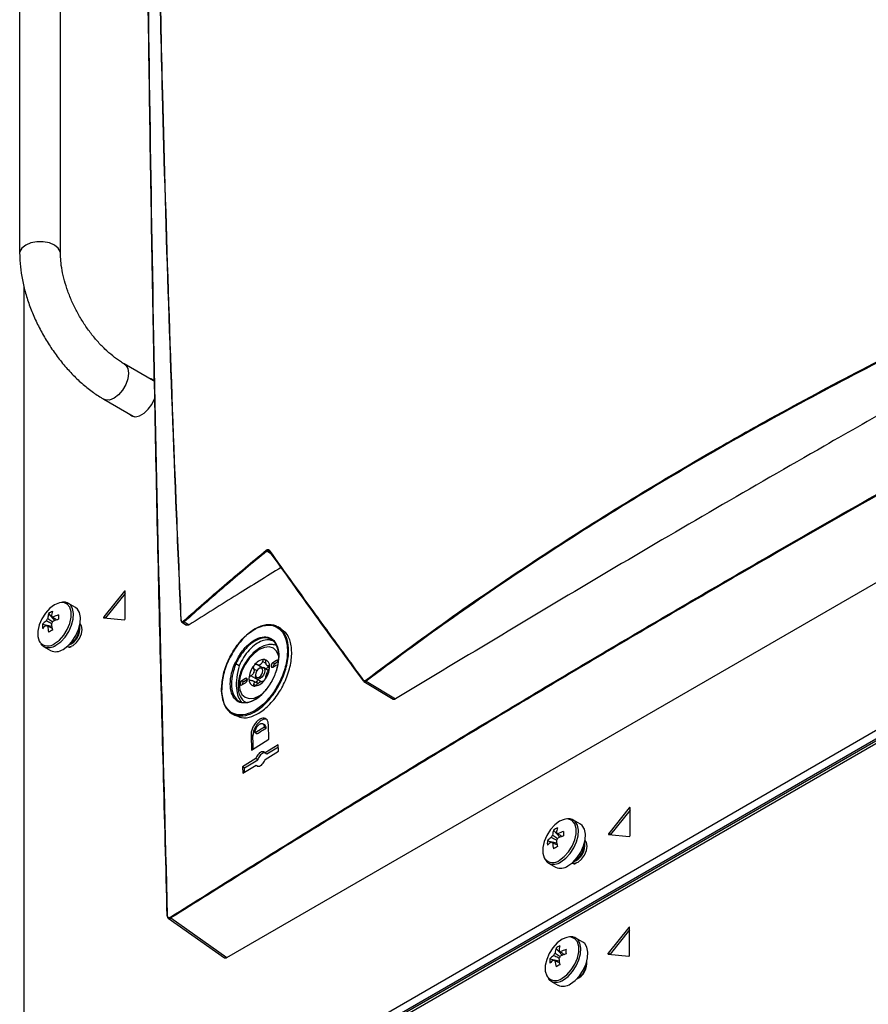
# Model space of a CAD drawing. Header units: millimetres. Extents: x 155400 to 158181, y 110534 to 115156.
# Tile 9 of 121: x 157603 to 157766, y 111002 to 111190. Entities that reach past the tile are written whole.
import ezdxf

# ---------------------------------------------------------------- set-up
doc = ezdxf.new("R2010")
doc.units = ezdxf.units.MM

msp = doc.modelspace()

# ---------------------------------------------------------------- linework, layer by layer
at = {"color": 7, "linetype": 'Continuous', "lineweight": 25}
for p, q in [((157603.29, 111222.6), (157603.29, 111145.03)), ((157611.09, 111145.03), (157611.09, 111222.6)), ((157642.9, 111010.5), (157874.84, 111144.39)), ((157606.22, 110961.09), (157915.76, 111139.78)), ((157917.17, 111138.96), (157607.64, 110960.27)), ((157604.1, 111138.66), (157604.1, 110962.31)), ((157915.67, 111137.22), (157606.13, 110958.53)), ((157615.06, 110964.25), (157911.69, 111135.49)), ((157628.86, 111120.7), (157623.29, 111123.91)), ((157628.85, 111120.7), (157628.85, 111120.7)), ((157629.04, 111120.59), (157628.85, 111120.7)), ((157629.08, 111120.53), (157628.86, 111120.7)), ((157619.39, 111117.16), (157624.96, 111113.94)), ((157624.6, 111114.15), (157624.83, 111113.92)), ((157624.95, 111113.95), (157624.95, 111113.95)), ((157624.95, 111113.94), (157625.14, 111113.84)), ((157624.96, 111113.94), (157625.21, 111113.83)), ((157651.43, 111087.57), (157650.51, 111088.13)), ((157623.3, 111080.47), (157619.37, 111075.58)), ((157623.46, 111080.37), (157623.3, 111080.47)), ((157623.46, 111075.22), (157623.46, 111080.45)), ((157623.46, 111080.02), (157619.73, 111075.38)), ((157613.95, 111077.38), (157612.61, 111078.16)), ((157608.83, 111076.22), (157610.01, 111074.85)), ((157619.73, 111075.38), (157619.37, 111075.58)), ((157619.37, 111075.37), (157623.3, 111075.02)), ((157607.64, 111074.17), (157609.42, 111073.83)), ((157608.37, 111073.96), (157608.57, 111073.86)), ((157634.32, 111074.55), (157635.18, 111074.02)), ((157634.76, 111074.64), (157635.67, 111074.07)), ((157653.27, 111073.32), (157652.66, 111073.66)), ((157607.86, 111069.93), (157609.2, 111069.15)), ((157607.86, 111069.93), (157607.91, 111069.9)), ((157612.87, 111069.81), (157613.13, 111069.89)), ((157645.25, 111066.25), (157644.64, 111066.6)), ((157648.66, 111065.3), (157648, 111065.67)), ((157649.55, 111065.93), (157648.64, 111066.46)), ((157649.27, 111065.82), (157649.09, 111065.72)), ((157650.38, 111066.69), (157649.7, 111067.08)), ((157650.82, 111065.35), (157649.89, 111065.88)), ((157650.57, 111066.27), (157650.54, 111066.3)), ((157650.61, 111066.24), (157651.07, 111065.98)), ((157651.06, 111066.15), (157650.87, 111066.26)), ((157652.41, 111067.23), (157651.71, 111066.82)), ((157652.06, 111066.62), (157651.71, 111066.82)), ((157651.71, 111066), (157652.41, 111066.41)), ((157652.77, 111067.03), (157652.06, 111066.62)), ((157652.77, 111067.03), (157652.41, 111067.23)), ((157646.47, 111063.8), (157645.77, 111063.39)), ((157646.83, 111063.6), (157646.12, 111063.19)), ((157646.83, 111063.6), (157646.47, 111063.8)), ((157648.81, 111063.53), (157647.47, 111064.3)), ((157648.38, 111064.49), (157648.38, 111064.29)), ((157648.64, 111063.72), (157649.47, 111063.24)), ((157648.81, 111063.53), (157648.87, 111063.59)), ((157646.12, 111063.19), (157645.77, 111063.39)), ((157645.77, 111062.58), (157646.47, 111062.98)), ((157648.84, 111062.83), (157647.89, 111063.38)), ((157648.42, 111062.46), (157648, 111062.7)), ((157669.09, 111063.26), (157668.99, 111063.34)), ((157669.09, 111063.25), (157674.66, 111059.86)), ((157669.55, 111063.33), (157675.16, 111059.91)), ((157643.9, 111057.07), (157644.51, 111056.72)), ((157650.07, 111054.54), (157648.29, 111053.44)), ((157650.14, 111054.94), (157649.78, 111055.14)), ((157650.07, 111054.54), (157650.42, 111054.34)), ((157650.91, 111052.19), (157650.84, 111055.02)), ((157647.53, 111052.97), (157647.61, 111050.14)), ((157647.88, 111052.76), (157647.53, 111052.97)), ((157647.61, 111050.14), (157650.91, 111052.19)), ((157648.65, 111053.24), (157648.29, 111053.44)), ((157652.73, 111051.16), (157650.2, 111049.6)), ((157650.56, 111049.4), (157652.74, 111050.75)), ((157652.77, 111049.92), (157652.73, 111051.16)), ((157648.43, 111048.5), (157645.91, 111046.94)), ((157648.79, 111048.3), (157648.43, 111048.5)), ((157650.2, 111049.6), (157650.56, 111049.4)), ((157650.24, 111048.36), (157652.77, 111049.92)), ((157645.91, 111046.94), (157645.94, 111045.69)), ((157646.26, 111046.73), (157645.91, 111046.94)), ((157645.94, 111045.69), (157648.47, 111047.26)), ((157646.26, 111046.73), (157648.79, 111048.3)), ((157646.29, 111045.91), (157646.26, 111046.73)), ((157648.47, 111047.26), (157648.82, 111047.05)), ((157719.82, 111039.08), (157715.89, 111034.2)), ((157719.98, 111038.99), (157719.82, 111039.08)), ((157719.98, 111033.84), (157719.98, 111039.07)), ((157719.98, 111038.64), (157716.25, 111034)), ((157710.47, 111036), (157709.13, 111036.77)), ((157705.35, 111034.84), (157706.53, 111033.47)), ((157716.25, 111034), (157715.89, 111034.2)), ((157715.89, 111033.99), (157719.82, 111033.64)), ((157704.16, 111032.79), (157705.94, 111032.44)), ((157704.89, 111032.58), (157705.09, 111032.48)), ((157704.38, 111028.55), (157705.72, 111027.77)), ((157704.38, 111028.55), (157704.43, 111028.52)), ((157709.39, 111028.43), (157709.65, 111028.51)), ((157631.69, 111018.01), (157642.43, 111010.43)), ((157632.2, 111018.05), (157642.9, 111010.5)), ((157719.73, 111016.21), (157715.81, 111011.33)), ((157719.89, 111015.77), (157716.16, 111011.13)), ((157719.89, 111016.12), (157719.73, 111016.21)), ((157719.89, 111010.96), (157719.89, 111016.2)), ((157710.94, 111013.44), (157709.59, 111014.22)), ((157705.81, 111012.29), (157707, 111010.92)), ((157716.16, 111011.13), (157715.81, 111011.33)), ((157715.81, 111011.12), (157719.73, 111010.77)), ((157704.63, 111010.24), (157706.41, 111009.89)), ((157705.36, 111010.02), (157705.55, 111009.93)), ((157704.84, 111005.99), (157706.19, 111005.22)), ((157704.84, 111005.99), (157704.89, 111005.97))]:
    msp.add_line(p, q, dxfattribs=at)
at = {"color": 7, "linetype": 'Continuous', "lineweight": 25, "flags": 128}
for points in [[(157611.09, 111145.03), (157611.05, 111145.38), (157610.67, 111146.05), (157609.95, 111146.62), (157608.97, 111147.03), (157607.8, 111147.25), (157606.58, 111147.25), (157605.42, 111147.03), (157604.44, 111146.62), (157603.72, 111146.05), (157603.34, 111145.38), (157603.29, 111145.03)], [(157623.29, 111123.91), (157623.57, 111123.69), (157623.96, 111123.03), (157624.09, 111122.13), (157623.96, 111121.06), (157623.57, 111119.95), (157622.96, 111118.89), (157622.19, 111118), (157621.34, 111117.35), (157620.48, 111117.01), (157619.72, 111117.02), (157619.39, 111117.16)], [(157628.81, 111120.82), (157628.76, 111120.84), (157628.5, 111120.9)], [(157624.25, 111114.35), (157624.72, 111113.97), (157625.41, 111113.82), (157626.22, 111114), (157627.06, 111114.49), (157627.87, 111115.24), (157628.56, 111116.19), (157629.09, 111117.25), (157629.18, 111117.5)], [(157623.46, 111080.45), (157623.45, 111080.48), (157623.44, 111080.5), (157623.43, 111080.52), (157623.41, 111080.53), (157623.38, 111080.52), (157623.35, 111080.51), (157623.32, 111080.49), (157623.3, 111080.47)], [(157611.31, 111078.35), (157610.88, 111078.29), (157609.97, 111077.91), (157609.06, 111077.24), (157608.23, 111076.32), (157607.53, 111075.22), (157607.04, 111074.05), (157606.78, 111072.88), (157606.78, 111071.82), (157607.04, 111070.95), (157607.17, 111070.74)], [(157609.97, 111070.47), (157610.88, 111071.15), (157611.71, 111072.07), (157612.4, 111073.16), (157612.9, 111074.34), (157613.16, 111075.5), (157613.16, 111076.56), (157612.9, 111077.43), (157612.4, 111078.03), (157611.71, 111078.33), (157611.31, 111078.35)], [(157610.23, 111070.16), (157611.14, 111070.83), (157611.98, 111071.73), (157612.69, 111072.81), (157613.21, 111073.98), (157613.52, 111075.15), (157613.58, 111076.24), (157613.4, 111077.17), (157612.98, 111077.86), (157612.61, 111078.15)], [(157611.58, 111069.38), (157612.49, 111070.05), (157613.32, 111070.96), (157614.03, 111072.03), (157614.56, 111073.2), (157614.87, 111074.37), (157614.93, 111075.46), (157614.74, 111076.39), (157614.32, 111077.08), (157613.95, 111077.38)], [(157619.37, 111075.58), (157619.35, 111075.55), (157619.34, 111075.52), (157619.33, 111075.48), (157619.32, 111075.45), (157619.33, 111075.42), (157619.34, 111075.39), (157619.35, 111075.38), (157619.37, 111075.37)], [(157619.73, 111075.38), (157619.71, 111075.35), (157619.7, 111075.34)], [(157612.36, 111069.94), (157612.82, 111069.88), (157613.5, 111070.12), (157614.17, 111070.66), (157614.75, 111071.43), (157615.13, 111072.32), (157615.26, 111073.18), (157615.13, 111073.88), (157614.85, 111074.25)], [(157652.82, 111068.04), (157652.78, 111068.18), (157652.4, 111069.02), (157651.79, 111069.59), (157651, 111069.83), (157650.08, 111069.74), (157649.09, 111069.32), (157648.1, 111068.6), (157647.18, 111067.62), (157646.39, 111066.46), (157645.78, 111065.2), (157645.4, 111063.91), (157645.27, 111062.69), (157645.4, 111061.63), (157645.78, 111060.78), (157646.39, 111060.22), (157647.18, 111059.97), (157648.1, 111060.07), (157649.09, 111060.49), (157649.09, 111060.49)], [(157652.66, 111067.25), (157652.55, 111067.28), (157652.41, 111067.23)], [(157649.09, 111064.09), (157649.36, 111064.3), (157649.59, 111064.61), (157649.74, 111064.97), (157649.8, 111065.31), (157649.74, 111065.59), (157649.59, 111065.77), (157649.36, 111065.81), (157649.09, 111065.72), (157648.82, 111065.5), (157648.59, 111065.19), (157648.44, 111064.84), (157648.38, 111064.49), (157648.44, 111064.21), (157648.59, 111064.04), (157648.82, 111063.99), (157649.09, 111064.09)], [(157649.27, 111065.82), (157649.27, 111065.82), (157649.61, 111065.94), (157649.89, 111065.88), (157650.08, 111065.66), (157650.15, 111065.31), (157650.08, 111064.88), (157649.89, 111064.44), (157649.61, 111064.05), (157649.27, 111063.78), (157649.27, 111063.78)], [(157651.71, 111066.82), (157651.57, 111066.71), (157651.46, 111066.56), (157651.38, 111066.38), (157651.35, 111066.21), (157651.38, 111066.07), (157651.46, 111065.98), (157651.57, 111065.96), (157651.71, 111066)], [(157646.47, 111062.98), (157646.61, 111063.09), (157646.72, 111063.25), (157646.8, 111063.42), (157646.83, 111063.6), (157646.8, 111063.74), (157646.72, 111063.83), (157646.61, 111063.85), (157646.47, 111063.8)], [(157649.27, 111063.78), (157648.93, 111063.66), (157648.64, 111063.72), (157648.45, 111063.94), (157648.38, 111064.29)], [(157645.77, 111063.39), (157645.63, 111063.28), (157645.52, 111063.13), (157645.44, 111062.95), (157645.41, 111062.78), (157645.44, 111062.64), (157645.52, 111062.55), (157645.63, 111062.53), (157645.77, 111062.58)], [(157646.25, 111059.41), (157646.33, 111059.26), (157646.36, 111059.21)], [(157647.95, 111050.36), (157647.92, 111051.35), (157647.88, 111052.76)], [(157719.98, 111039.07), (157719.97, 111039.1), (157719.96, 111039.12), (157719.95, 111039.14), (157719.93, 111039.15), (157719.9, 111039.14), (157719.87, 111039.13), (157719.84, 111039.11), (157719.82, 111039.08)], [(157707.83, 111036.97), (157707.4, 111036.9), (157706.49, 111036.53), (157705.58, 111035.86), (157704.75, 111034.94), (157704.05, 111033.84), (157703.56, 111032.66), (157703.3, 111031.5), (157703.3, 111030.44), (157703.56, 111029.57), (157703.69, 111029.36)], [(157706.49, 111029.09), (157707.4, 111029.77), (157708.23, 111030.69), (157708.92, 111031.78), (157709.42, 111032.96), (157709.68, 111034.12), (157709.68, 111035.18), (157709.42, 111036.05), (157708.92, 111036.65), (157708.23, 111036.95), (157707.83, 111036.97)], [(157706.75, 111028.78), (157707.66, 111029.45), (157708.5, 111030.35), (157709.21, 111031.43), (157709.73, 111032.6), (157710.04, 111033.77), (157710.1, 111034.86), (157709.92, 111035.79), (157709.5, 111036.48), (157709.13, 111036.77)], [(157708.1, 111028), (157709.01, 111028.67), (157709.84, 111029.58), (157710.55, 111030.65), (157711.08, 111031.82), (157711.39, 111032.99), (157711.45, 111034.08), (157711.26, 111035.01), (157710.84, 111035.7), (157710.47, 111036)], [(157715.89, 111034.2), (157715.87, 111034.17), (157715.86, 111034.14), (157715.85, 111034.1), (157715.84, 111034.07), (157715.85, 111034.04), (157715.86, 111034.01), (157715.87, 111034), (157715.89, 111033.99)], [(157716.25, 111034), (157716.23, 111033.97), (157716.22, 111033.96)], [(157708.88, 111028.56), (157709.34, 111028.5), (157710.02, 111028.73), (157710.69, 111029.28), (157711.27, 111030.05), (157711.65, 111030.94), (157711.78, 111031.8), (157711.65, 111032.5), (157711.37, 111032.87)], [(157719.89, 111016.2), (157719.89, 111016.23), (157719.88, 111016.25), (157719.86, 111016.27), (157719.84, 111016.27), (157719.81, 111016.27), (157719.78, 111016.26), (157719.76, 111016.24), (157719.73, 111016.21)], [(157708.3, 111014.42), (157707.86, 111014.35), (157706.96, 111013.98), (157706.05, 111013.3), (157705.22, 111012.38), (157704.52, 111011.29), (157704.03, 111010.11), (157703.77, 111008.95), (157703.77, 111007.89), (157704.03, 111007.02), (157704.16, 111006.8)], [(157706.96, 111006.54), (157707.86, 111007.21), (157708.7, 111008.13), (157709.39, 111009.23), (157709.89, 111010.4), (157710.15, 111011.57), (157710.15, 111012.63), (157709.89, 111013.5), (157709.39, 111014.1), (157708.7, 111014.39), (157708.3, 111014.42)], [(157707.22, 111006.23), (157708.12, 111006.9), (157708.96, 111007.8), (157709.67, 111008.88), (157710.2, 111010.04), (157710.51, 111011.22), (157710.57, 111012.31), (157710.38, 111013.23), (157709.96, 111013.93), (157709.6, 111014.22)], [(157708.57, 111005.45), (157709.47, 111006.12), (157710.31, 111007.02), (157711.02, 111008.1), (157711.55, 111009.27), (157711.85, 111010.44), (157711.92, 111011.53), (157711.73, 111012.46), (157711.31, 111013.15), (157710.94, 111013.44)], [(157715.81, 111011.12), (157715.78, 111011.12), (157715.77, 111011.14), (157715.76, 111011.16), (157715.75, 111011.19), (157715.76, 111011.23), (157715.77, 111011.26), (157715.78, 111011.3), (157715.81, 111011.33)], [(157716.14, 111011.09), (157716.14, 111011.09), (157716.16, 111011.13)]]:
    msp.add_lwpolyline(points, dxfattribs=at)
at = {"color": 7, "linetype": 'Continuous', "lineweight": 25}
for centre, radius, start, end in [((157627.95, 111119.73), 1.39, 35.1621, 81.7646), ((157650.59, 111088.32), 0.205, 186.2439, 246.046), ((157651.08, 111088.24), 0.114, 145.7175, 235.4576), ((157611.57, 111070.35), 5.48, 125.7222, 135.8186), ((157610.03, 111074.16), 1.77, 141.1423, 158.8577), ((157614.1, 111074.72), 5.48, 164.1794, 174.2752), ((157611.95, 111071.65), 5.53, 115.637, 124.3576), ((157614.83, 111075.15), 5.48, 164.1794, 174.2752), ((157609.35, 111075.33), 0.36, 34.0284, 85.9608), ((157613.71, 111066.65), 9.77, 107.6977, 114.5644), ((157613.71, 111065.81), 9.77, 107.6977, 114.5644), ((157627.23, 111075.54), 16.5, 178.5397, 181.4603), ((157623.26, 111075.21), 0.198, 281.219, 1.1919), ((157634.16, 111075.04), 0.0605, 126.7163, 177.0298), ((157634.83, 111074.83), 0.2, 186.6747, 248.0412), ((157613.16, 111073.75), 5.53, 175.64, 184.36), ((157611.57, 111069.51), 5.48, 125.7222, 135.8186), ((157608.67, 111074.16), 0.36, 214.0284, 265.9608), ((157618.37, 111074.72), 9.77, 185.433, 192.3), ((157617.44, 111058.57), 16.5, 118.5372, 121.4574), ((157607.99, 111075.33), 1.77, 321.1423, 338.8577), ((157619.1, 111075.15), 9.77, 185.433, 192.3), ((157611.4, 111073.37), 3.42, 291.0636, 8.3436), ((157611.09, 111073.54), 3.6, 298.856, 1.1494), ((157608.7, 111071.99), 1.98, 219.2463, 309.8877), ((157608.83, 111072.1), 2.39, 247.1428, 305.7669), ((157610.19, 111071.3), 2.37, 245.381, 305.9294), ((157650.23, 111064.9), 2.56, 93.4295, 146.5651), ((157649.86, 111066.24), 1.23, 350.7481, 79.4532), ((157651.4, 111063.56), 4.3, 140.2279, 177.3607), ((157650.22, 111064.8), 1.91, 117.8394, 122.1552), ((157648.77, 111067.32), 1, 295.8812, 304.1134), ((157646.78, 111066.24), 4.3, 320.2279, 357.3607), ((157649.94, 111066.77), 1.17, 287.433, 324.1262), ((157649.84, 111065.88), 0.818, 31.297, 38.9043), ((157650.86, 111066.59), 0.43, 207.8531, 222.3482), ((157652.45, 111065.98), 0.743, 121.6059, 178.3994), ((157648.33, 111063.56), 1.23, 170.7481, 259.4532), ((157651.08, 111063.72), 3.28, 157.2886, 160.3001), ((157646.42, 111065.53), 1.72, 335.9222, 341.6664), ((157647.95, 111064.9), 2.56, 273.4295, 326.5651), ((157649.36, 111062.91), 0.828, 131.8424, 146.6523), ((157647.45, 111065.88), 3.28, 337.2886, 340.3001), ((157652.11, 111064.07), 1.72, 155.9222, 161.6664), ((157669.06, 111063.43), 0.113, 143.5687, 235.2111), ((157669.64, 111063.51), 0.211, 186.188, 244.0322), ((157646.51, 111062.55), 0.743, 121.6059, 178.3994), ((157648.69, 111063.72), 0.818, 211.297, 218.9043), ((157647.68, 111063.01), 0.43, 27.8531, 42.3482), ((157651.35, 111063.01), 2.71, 172.4861, 181.3991), ((157648.31, 111064.8), 1.91, 297.8394, 302.1552), ((157649.77, 111062.28), 1, 115.8812, 124.1134), ((157708.09, 111028.97), 5.48, 125.7222, 135.8186), ((157706.55, 111032.78), 1.77, 141.1423, 158.8577), ((157710.62, 111033.34), 5.48, 164.1794, 174.2752), ((157708.47, 111030.27), 5.53, 115.637, 124.3576), ((157711.35, 111033.76), 5.48, 164.1794, 174.2752), ((157705.87, 111033.95), 0.36, 34.0284, 85.9608), ((157710.23, 111025.27), 9.77, 107.6977, 114.5644), ((157710.23, 111024.43), 9.77, 107.6977, 114.5644), ((157723.75, 111034.15), 16.5, 178.5397, 181.4603), ((157719.78, 111033.83), 0.198, 281.219, 1.1919), ((157709.68, 111032.37), 5.53, 175.64, 184.36), ((157708.09, 111028.13), 5.48, 125.7222, 135.8186), ((157705.19, 111032.78), 0.36, 214.0284, 265.9608), ((157714.89, 111033.34), 9.77, 185.433, 192.3), ((157713.96, 111017.19), 16.5, 118.5372, 121.4574), ((157704.51, 111033.95), 1.77, 321.1423, 338.8577), ((157715.62, 111033.76), 9.77, 185.433, 192.3), ((157707.92, 111031.99), 3.42, 291.0702, 8.2915), ((157707.61, 111032.16), 3.6, 298.856, 1.1494), ((157705.22, 111030.61), 1.98, 219.2463, 309.8877), ((157705.35, 111030.72), 2.39, 247.1428, 305.7669), ((157706.71, 111029.92), 2.37, 245.381, 305.9294), ((157631.53, 111018.51), 0.0621, 112.4875, 198.9718), ((157632.32, 111018.24), 0.226, 184.4606, 237.8345), ((157708.94, 111007.72), 5.53, 115.637, 124.3576), ((157711.82, 111011.21), 5.48, 164.1794, 174.2752), ((157708.56, 111006.42), 5.48, 125.7222, 135.8186), ((157707.01, 111010.23), 1.77, 141.1423, 158.8577), ((157711.09, 111010.79), 5.48, 164.1794, 174.2752), ((157706.34, 111011.4), 0.36, 34.0284, 85.9608), ((157710.7, 111002.72), 9.77, 107.6977, 114.5644), ((157710.7, 111001.88), 9.77, 107.6977, 114.5644), ((157724.22, 111011.6), 16.5, 178.5397, 181.4603), ((157719.66, 111010.97), 0.231, 302.6055, 357.3945), ((157710.15, 111009.81), 5.53, 175.64, 184.36), ((157708.56, 111005.57), 5.48, 125.7222, 135.8186), ((157705.66, 111010.23), 0.36, 214.0284, 265.9608), ((157715.36, 111010.79), 9.77, 185.433, 192.3), ((157714.43, 110994.63), 16.5, 118.5372, 121.4574), ((157704.98, 111011.4), 1.77, 321.1423, 338.8577), ((157716.08, 111011.21), 9.77, 185.433, 192.3), ((157708.24, 111009.52), 3.5, 294.725, 5.2803), ((157708.08, 111009.61), 3.6, 298.856, 1.1494), ((157719.73, 111010.86), 0.092, 267.6422, 302.3493), ((157705.69, 111008.06), 1.98, 219.2463, 309.8877), ((157705.82, 111008.17), 2.39, 247.1428, 305.7669), ((157707.18, 111007.37), 2.37, 245.381, 305.9294)]:
    msp.add_arc(centre, radius, start, end, dxfattribs=at)
for points, knots in [([(157626.84, 111366.27), (157626.84, 111345.58), (157626.83, 111304.18), (157627.14, 111260.57), (157627.43, 111229.61), (157627.89, 111186.97), (157629, 111114.76), (157630.68, 111050.26), (157631.5, 111018.56)], [0, 0, 0, 0, 0.180095, 0.360191, 0.377735, 0.447914, 0.728634, 1, 1, 1, 1]), ([(157631.5, 111018.45), (157631, 111037.15), (157629.99, 111074.53), (157628.82, 111130.41), (157627.91, 111186.13), (157627.25, 111244.02), (157626.83, 111304.07), (157626.83, 111345.46), (157626.84, 111366.16)], [0, 0, 0, 0, 0.159941, 0.319882, 0.479846, 0.639809, 0.819901, 1, 1, 1, 1]), ([(157629.94, 111203.64), (157630.14, 111194.26), (157630.63, 111171.59), (157631.71, 111135.48), (157632.95, 111101.99), (157633.83, 111081.82), (157634.12, 111075.09)], [0, 0, 0, 0, 0.220386, 0.532221, 0.844084, 1, 1, 1, 1]), ([(157634.14, 111074.99), (157633.85, 111081.72), (157632.96, 111101.88), (157631.73, 111135.37), (157630.65, 111171.49), (157630.16, 111194.15), (157629.96, 111203.54)], [0, 0, 0, 0, 0.155916, 0.467751, 0.779614, 1, 1, 1, 1]), ([(157632.1, 111018.22), (157641.44, 111024.07), (157660.12, 111035.78), (157688.55, 111053.09), (157717.27, 111070.23), (157753.66, 111091.45), (157791.34, 111112.74), (157830.28, 111134.11), (157852, 111145.66), (157862.86, 111151.43)], [0, 0, 0, 0, 0.126423, 0.252847, 0.37927, 0.505693, 0.728084, 0.864042, 1, 1, 1, 1]), ([(157862.95, 111151.26), (157853.08, 111146.01), (157833.34, 111135.51), (157804.09, 111119.53), (157775.11, 111103.35), (157746.2, 111086.86), (157717.37, 111070.05), (157688.65, 111052.92), (157660.22, 111035.6), (157641.54, 111023.9), (157632.2, 111018.05)], [0, 0, 0, 0, 0.12355, 0.247101, 0.370704, 0.494308, 0.620724, 0.747154, 0.87357, 1, 1, 1, 1]), ([(157603.29, 111145.03), (157603.3, 111144.59), (157603.32, 111143.35), (157603.55, 111141.25), (157604.05, 111138.72), (157604.77, 111136.17), (157605.71, 111133.64), (157606.84, 111131.15), (157608.16, 111128.74), (157609.64, 111126.43), (157611.27, 111124.25), (157613.04, 111122.23), (157614.92, 111120.39), (157616.86, 111118.79), (157618.37, 111117.76), (157619.21, 111117.26), (157619.39, 111117.16)], [0, 0, 0, 0, 0.042686, 0.121521, 0.200166, 0.278585, 0.356758, 0.434745, 0.512636, 0.59054, 0.668545, 0.746758, 0.825296, 0.904264, 0.979289, 1, 1, 1, 1]), ([(157623.29, 111123.91), (157623.04, 111124.06), (157622.31, 111124.5), (157621.07, 111125.41), (157619.59, 111126.7), (157618.14, 111128.21), (157616.76, 111129.9), (157615.47, 111131.75), (157614.31, 111133.7), (157613.3, 111135.73), (157612.47, 111137.79), (157611.82, 111139.82), (157611.38, 111141.79), (157611.13, 111143.54), (157611.11, 111144.57), (157611.09, 111145.03)], [0, 0, 0, 0, 0.0414865, 0.1212342, 0.2015627, 0.2825119, 0.3639911, 0.4458546, 0.5279363, 0.6100627, 0.6920098, 0.7735936, 0.8546454, 0.9350178, 1, 1, 1, 1]), ([(157669.43, 111063.49), (157674.59, 111067.32), (157684.9, 111074.99), (157701.21, 111086.08), (157718.1, 111096.86), (157729.96, 111103.92), (157736.77, 111107.84), (157740.46, 111109.95), (157749.69, 111115.13), (157764.22, 111122.9), (157780.68, 111131.14), (157795.97, 111138.4), (157805.37, 111142.59), (157810.07, 111144.68)], [0, 0, 0, 0, 0.126067, 0.252205, 0.378345, 0.504414, 0.508137, 0.523031, 0.58261, 0.701837, 0.821064, 0.910532, 1, 1, 1, 1]), ([(157810.16, 111144.5), (157803.68, 111141.6), (157790.72, 111135.79), (157771.89, 111126.59), (157753.54, 111117.04), (157735.65, 111107.07), (157718.25, 111096.71), (157701.37, 111085.94), (157685.05, 111074.84), (157674.72, 111067.17), (157669.55, 111063.33)], [0, 0, 0, 0, 0.123626, 0.247252, 0.371417, 0.495583, 0.621405, 0.747227, 0.873614, 1, 1, 1, 1]), ([(157815.89, 111141.15), (157806.01, 111135.7), (157786.26, 111124.81), (157752.85, 111105.87), (157715.66, 111084.32), (157688.66, 111068.05), (157675.16, 111059.91)], [0, 0, 0, 0, 0.205898, 0.411818, 0.705876, 1, 1, 1, 1]), ([(157634.63, 111074.8), (157637.2, 111077.08), (157642.34, 111081.62), (157647.71, 111086.07), (157650.39, 111088.3)], [0, 0, 0, 0, 0.500093, 1, 1, 1, 1]), ([(157650.51, 111088.13), (157647.83, 111085.91), (157642.47, 111081.46), (157637.33, 111076.91), (157634.76, 111074.64)], [0, 0, 0, 0, 0.499908, 1, 1, 1, 1]), ([(157650.39, 111088.3), (157650.47, 111088.35), (157650.62, 111088.45), (157650.84, 111088.46), (157650.94, 111088.36), (157650.99, 111088.31)], [0, 0, 0, 0, 0.33182, 0.663805, 1, 1, 1, 1]), ([(157651.02, 111088.15), (157650.97, 111088.19), (157650.89, 111088.28), (157650.7, 111088.27), (157650.58, 111088.18), (157650.51, 111088.13)], [0, 0, 0, 0, 0.335608, 0.66757, 1, 1, 1, 1]), ([(157650.99, 111088.31), (157653.93, 111084.2), (157657.76, 111078.86), (157663.78, 111070.58), (157666.84, 111066.41), (157668.97, 111063.5)], [0, 0, 0, 0, 0.500229, 0.651336, 1, 1, 1, 1]), ([(157668.99, 111063.34), (157665.94, 111067.51), (157659.83, 111075.85), (157653.96, 111084.05), (157651.02, 111088.15)], [0, 0, 0, 0, 0.49977, 1, 1, 1, 1]), ([(157653.27, 111085.02), (157650.47, 111083.29), (157644.59, 111079.65), (157638.74, 111075.99), (157635.67, 111074.07)], [0, 0, 0, 0, 0.475335, 1, 1, 1, 1]), ([(157612.59, 111078.12), (157612.46, 111078.2), (157612.14, 111078.41), (157611.73, 111078.4), (157611.49, 111078.4)], [0, 0, 0, 0, 0.396035, 1, 1, 1, 1]), ([(157609.4, 111074.3), (157609.13, 111074.43), (157608.79, 111074.59), (157608.45, 111074.76), (157608.37, 111074.8)], [0, 0, 0, 0, 0.76631, 1, 1, 1, 1]), ([(157608.65, 111075.27), (157608.72, 111075.22), (157609.05, 111075), (157609.37, 111074.78), (157609.63, 111074.61)], [0, 0, 0, 0, 0.224757, 1, 1, 1, 1]), ([(157609.65, 111075.53), (157609.72, 111075.49), (157609.98, 111075.31), (157610.24, 111075.13), (157610.44, 111075)], [0, 0, 0, 0, 0.25699, 1, 1, 1, 1]), ([(157634.1, 111075.05), (157634.11, 111074.95), (157634.14, 111074.77), (157634.23, 111074.6), (157634.31, 111074.57), (157634.33, 111074.56)], [0, 0, 0, 0, 0.47038, 0.885493, 1, 1, 1, 1]), ([(157634.12, 111075.09), (157634.13, 111075.04), (157634.14, 111074.92), (157634.2, 111074.77), (157634.32, 111074.68), (157634.47, 111074.68), (157634.58, 111074.76), (157634.63, 111074.8)], [0, 0, 0, 0, 0.134406, 0.344402, 0.560042, 0.780101, 1, 1, 1, 1]), ([(157609.5, 111073.39), (157609.29, 111073.49), (157609.01, 111073.63), (157608.72, 111073.76), (157608.65, 111073.8)], [0, 0, 0, 0, 0.742962, 1, 1, 1, 1]), ([(157634.76, 111074.64), (157634.69, 111074.6), (157634.56, 111074.51), (157634.41, 111074.49), (157634.35, 111074.55), (157634.33, 111074.56)], [0, 0, 0, 0, 0.425096, 0.851557, 1, 1, 1, 1]), ([(157635.67, 111074.07), (157635.6, 111074.04), (157635.45, 111073.96), (157635.27, 111073.96), (157635.21, 111074.02), (157635.19, 111074.03)], [0, 0, 0, 0, 0.420218, 0.840468, 1, 1, 1, 1]), ([(157641.88, 111061.53), (157641.98, 111060.71), (157642.16, 111059.08), (157643.3, 111057.46), (157644.94, 111056.71), (157646.96, 111056.94), (157649.11, 111058.13), (157651.17, 111060.15), (157652.88, 111062.76), (157654.06, 111065.67), (157654.51, 111068.19), (157654.45, 111070.45), (157653.89, 111072.35), (157652.59, 111073.73), (157650.8, 111074.17), (157648.72, 111073.63), (157646.57, 111072.17), (157644.6, 111069.93), (157643.05, 111067.2), (157642.02, 111064.24), (157641.93, 111062.43), (157641.88, 111061.53)], [0, 0, 0, 0, 0.053564, 0.107168, 0.160808, 0.214503, 0.268248, 0.322021, 0.375785, 0.42952, 0.483256, 0.516741, 0.570345, 0.623952, 0.6776, 0.731309, 0.78507, 0.838851, 0.89261, 0.946314, 1, 1, 1, 1]), ([(157641.89, 111061.41), (157641.94, 111062.33), (157642.03, 111064.17), (157643.07, 111067.18), (157644.65, 111069.95), (157646.65, 111072.22), (157648.84, 111073.71), (157650.96, 111074.26), (157652.78, 111073.8), (157654.09, 111072.4), (157654.67, 111070.48), (157654.73, 111068.18), (157654.27, 111065.62), (157653.06, 111062.66), (157651.32, 111060.01), (157649.24, 111057.96), (157647.04, 111056.75), (157644.99, 111056.51), (157643.32, 111057.28), (157642.17, 111058.92), (157641.98, 111060.58), (157641.89, 111061.41)], [0, 0, 0, 0, 0.053721, 0.10739, 0.161148, 0.214928, 0.268688, 0.322396, 0.376045, 0.429654, 0.483259, 0.516744, 0.57048, 0.624215, 0.677978, 0.731749, 0.785494, 0.839189, 0.89283, 0.946435, 1, 1, 1, 1]), ([(157644.56, 111056.83), (157644.91, 111056.62), (157645.79, 111056.12), (157647.66, 111056.43), (157649.84, 111057.61), (157651.92, 111059.66), (157653.66, 111062.31), (157654.86, 111065.26), (157655.4, 111068.2), (157655.17, 111070.74), (157654.41, 111072.54), (157653.54, 111073.02), (157653.2, 111073.21)], [0, 0, 0, 0, 0.0719249, 0.1791281, 0.2863979, 0.3937759, 0.5012573, 0.6087953, 0.7163212, 0.8237714, 0.9311122, 1, 1, 1, 1]), ([(157644.45, 111066.68), (157644.8, 111067.35), (157645.49, 111068.71), (157646.95, 111070.35), (157648.52, 111071.45), (157650.06, 111071.87), (157651.39, 111071.57), (157652.35, 111070.57), (157652.85, 111069), (157652.82, 111067.02), (157652.26, 111064.86), (157651.24, 111062.77), (157649.88, 111060.99), (157648.31, 111059.66), (157647.29, 111059.33), (157646.78, 111059.17)], [0, 0, 0, 0, 0.075955, 0.152941, 0.229947, 0.306769, 0.38373, 0.46059, 0.537667, 0.614693, 0.691862, 0.768944, 0.846014, 0.923005, 1, 1, 1, 1]), ([(157646.92, 111059.25), (157646.92, 111059.25), (157647.4, 111059.34), (157648.43, 111059.76), (157649.95, 111061.02), (157651.28, 111062.77), (157652.28, 111064.82), (157652.82, 111066.93), (157652.85, 111068.86), (157652.37, 111070.4), (157651.42, 111071.38), (157650.12, 111071.67), (157648.62, 111071.26), (157647.08, 111070.19), (157645.68, 111068.58), (157644.94, 111067.26), (157644.64, 111066.6), (157644.64, 111066.6)], [0, 0, 0, 0, 0.000002, 0.076993, 0.153984, 0.231055, 0.30814, 0.385309, 0.462337, 0.539413, 0.616272, 0.69323, 0.770051, 0.847056, 0.924043, 0.999998, 1, 1, 1, 1]), ([(157651.58, 111071.04), (157651.33, 111071.12), (157650.74, 111071.3), (157649.65, 111071.05), (157648.4, 111070.38), (157647.18, 111069.3), (157646.06, 111067.88), (157645.52, 111066.79), (157645.25, 111066.25)], [0, 0, 0, 0, 0.127793, 0.304275, 0.468043, 0.652324, 0.826262, 1, 1, 1, 1]), ([(157607.3, 111070.46), (157607.36, 111070.38), (157607.51, 111070.13), (157607.77, 111070), (157607.94, 111069.93)], [0, 0, 0, 0, 0.349906, 1, 1, 1, 1]), ([(157612.38, 111069.9), (157612.5, 111069.86), (157612.66, 111069.8), (157612.84, 111069.81), (157612.87, 111069.81)], [0, 0, 0, 0, 0.807859, 1, 1, 1, 1]), ([(157652.39, 111070.11), (157652.14, 111070.19), (157651.61, 111070.36), (157650.69, 111070.28), (157649.69, 111069.96), (157648.67, 111069.35), (157647.69, 111068.49), (157646.81, 111067.44), (157646.06, 111066.24), (157645.49, 111064.96), (157645.12, 111063.66), (157644.99, 111062.39), (157645.1, 111061.25), (157645.45, 111060.31), (157645.92, 111059.62), (157646.35, 111059.37), (157646.52, 111059.26)], [0, 0, 0, 0, 0.058933, 0.128208, 0.200499, 0.276036, 0.352915, 0.429656, 0.506207, 0.582823, 0.659758, 0.737351, 0.815872, 0.886663, 0.954135, 1, 1, 1, 1]), ([(157650.08, 111067.45), (157650.08, 111067.45), (157650.03, 111067.46), (157649.95, 111067.44), (157649.85, 111067.35), (157649.76, 111067.23), (157649.72, 111067.12), (157649.7, 111067.08)], [0, 0, 0, 0, 0.037508, 0.282659, 0.528352, 0.778932, 1, 1, 1, 1]), ([(157650.33, 111067.02), (157650.33, 111067.08), (157650.32, 111067.2), (157650.26, 111067.34), (157650.18, 111067.43), (157650.11, 111067.45), (157650.08, 111067.45)], [0, 0, 0, 0, 0.264884, 0.530072, 0.787641, 1, 1, 1, 1]), ([(157646.78, 111059.17), (157646.3, 111059.14), (157645.33, 111059.1), (157644.25, 111059.93), (157643.6, 111061.34), (157643.48, 111063.22), (157643.81, 111065.09), (157644.27, 111066.24), (157644.45, 111066.68)], [0, 0, 0, 0, 0.177577, 0.35516, 0.53276, 0.710382, 0.888255, 1, 1, 1, 1]), ([(157644.64, 111066.6), (157644.64, 111066.6), (157644.46, 111066.17), (157644.04, 111065.03), (157643.69, 111063.21), (157643.82, 111061.37), (157644.45, 111059.99), (157645.52, 111059.21), (157646.44, 111059.16), (157646.92, 111059.25), (157646.92, 111059.25)], [0, 0, 0, 0, 0.000005, 0.111742, 0.289618, 0.467245, 0.644845, 0.822426, 0.999995, 1, 1, 1, 1]), ([(157644.45, 111066.68), (157644.46, 111066.67), (157644.49, 111066.66), (157644.54, 111066.64), (157644.6, 111066.62), (157644.63, 111066.6), (157644.64, 111066.6)], [0, 0, 0, 0, 0.25, 0.5, 0.75, 1, 1, 1, 1]), ([(157645.24, 111066.25), (157645.06, 111065.5), (157644.68, 111064.01), (157644.66, 111061.92), (157644.98, 111060.24), (157645.46, 111059.62), (157645.69, 111059.32)], [0, 0, 0, 0, 0.262164, 0.524515, 0.77174, 1, 1, 1, 1]), ([(157648.1, 111066.31), (157648.1, 111066.3), (157648.06, 111066.25), (157647.99, 111066.14), (157647.95, 111065.97), (157647.95, 111065.81), (157647.99, 111065.72), (157648, 111065.67)], [0, 0, 0, 0, 0.037508, 0.282659, 0.528352, 0.778932, 1, 1, 1, 1]), ([(157648, 111065.67), (157648.04, 111065.58), (157648.11, 111065.38), (157648.1, 111065.14), (157648.06, 111065.01), (157648.06, 111064.99)], [0, 0, 0, 0, 0.4712768, 0.9100458, 1, 1, 1, 1]), ([(157648.64, 111066.46), (157648.59, 111066.48), (157648.5, 111066.52), (157648.35, 111066.5), (157648.21, 111066.43), (157648.13, 111066.35), (157648.1, 111066.31)], [0, 0, 0, 0, 0.264884, 0.530072, 0.787641, 1, 1, 1, 1]), ([(157649.21, 111066.42), (157649.12, 111066.4), (157648.95, 111066.34), (157648.75, 111066.4), (157648.65, 111066.45), (157648.64, 111066.46)], [0, 0, 0, 0, 0.44653, 0.891935, 1, 1, 1, 1]), ([(157649.7, 111067.08), (157649.66, 111066.97), (157649.58, 111066.75), (157649.43, 111066.57), (157649.35, 111066.5), (157649.33, 111066.49)], [0, 0, 0, 0, 0.471277, 0.910046, 1, 1, 1, 1]), ([(157650.48, 111066.39), (157650.44, 111066.47), (157650.38, 111066.62), (157650.34, 111066.86), (157650.34, 111066.99), (157650.33, 111067.02)], [0, 0, 0, 0, 0.4465305, 0.891935, 1, 1, 1, 1]), ([(157650.54, 111064.77), (157650.59, 111064.88), (157650.68, 111065.09), (157650.79, 111065.3), (157650.86, 111065.4), (157650.87, 111065.42)], [0, 0, 0, 0, 0.44653, 0.891935, 1, 1, 1, 1]), ([(157650.87, 111066.26), (157650.81, 111066.23), (157650.73, 111066.18), (157650.65, 111066.23), (157650.62, 111066.25)], [0, 0, 0, 0, 0.629107, 1, 1, 1, 1]), ([(157651.07, 111066.05), (157651.07, 111066.05), (157651.07, 111066.11), (157651.06, 111066.19), (157651.01, 111066.27), (157650.94, 111066.29), (157650.89, 111066.27), (157650.87, 111066.26)], [0, 0, 0, 0, 0.037508, 0.282659, 0.528352, 0.778932, 1, 1, 1, 1]), ([(157650.87, 111065.42), (157650.9, 111065.47), (157650.95, 111065.56), (157651.02, 111065.74), (157651.06, 111065.91), (157651.07, 111066), (157651.07, 111066.05)], [0, 0, 0, 0, 0.264884, 0.530072, 0.787641, 1, 1, 1, 1]), ([(157647.47, 111064.3), (157647.42, 111064.26), (157647.31, 111064.2), (157647.19, 111064.05), (157647.12, 111063.9), (157647.11, 111063.8), (157647.11, 111063.76)], [0, 0, 0, 0, 0.264884, 0.530072, 0.787641, 1, 1, 1, 1]), ([(157647.11, 111063.76), (157647.11, 111063.75), (157647.11, 111063.7), (157647.14, 111063.61), (157647.22, 111063.51), (157647.33, 111063.46), (157647.43, 111063.46), (157647.47, 111063.46)], [0, 0, 0, 0, 0.0375077, 0.2826592, 0.5283524, 0.7789318, 1, 1, 1, 1]), ([(157647.99, 111064.83), (157647.94, 111064.73), (157647.82, 111064.54), (157647.61, 111064.38), (157647.49, 111064.31), (157647.47, 111064.3)], [0, 0, 0, 0, 0.44653, 0.891935, 1, 1, 1, 1]), ([(157649.7, 111063.26), (157649.73, 111063.25), (157649.77, 111063.24), (157649.87, 111063.29), (157649.98, 111063.38), (157650.05, 111063.46), (157650.08, 111063.49)], [0, 0, 0, 0, 0.264884, 0.530072, 0.787641, 1, 1, 1, 1]), ([(157650.08, 111063.49), (157650.09, 111063.5), (157650.13, 111063.55), (157650.2, 111063.66), (157650.28, 111063.81), (157650.32, 111063.94), (157650.33, 111064.01), (157650.33, 111064.04)], [0, 0, 0, 0, 0.0375077, 0.2826592, 0.5283524, 0.7789318, 1, 1, 1, 1]), ([(157650.33, 111064.04), (157650.34, 111064.11), (157650.36, 111064.25), (157650.43, 111064.47), (157650.47, 111064.59), (157650.48, 111064.61)], [0, 0, 0, 0, 0.471277, 0.910046, 1, 1, 1, 1]), ([(157668.97, 111063.5), (157669.01, 111063.46), (157669.09, 111063.38), (157669.26, 111063.38), (157669.37, 111063.46), (157669.43, 111063.49)], [0, 0, 0, 0, 0.3403492, 0.6702322, 1, 1, 1, 1]), ([(157647.47, 111063.46), (157647.57, 111063.45), (157647.76, 111063.45), (157647.92, 111063.37), (157647.98, 111063.31), (157647.99, 111063.3)], [0, 0, 0, 0, 0.471277, 0.910046, 1, 1, 1, 1]), ([(157648, 111062.7), (157647.99, 111062.65), (157647.95, 111062.56), (157647.96, 111062.44), (157648.01, 111062.37), (157648.07, 111062.36), (157648.1, 111062.35)], [0, 0, 0, 0, 0.264884, 0.530072, 0.787641, 1, 1, 1, 1]), ([(157648.06, 111063.21), (157648.08, 111063.14), (157648.12, 111063.01), (157648.06, 111062.82), (157648.01, 111062.72), (157648, 111062.7)], [0, 0, 0, 0, 0.44653, 0.891935, 1, 1, 1, 1]), ([(157648.1, 111062.35), (157648.11, 111062.35), (157648.15, 111062.35), (157648.24, 111062.36), (157648.38, 111062.43), (157648.52, 111062.52), (157648.6, 111062.6), (157648.64, 111062.64)], [0, 0, 0, 0, 0.037508, 0.282659, 0.528352, 0.778932, 1, 1, 1, 1]), ([(157648.47, 111063.05), (157648.47, 111063.07), (157648.48, 111063.14), (157648.55, 111063.26), (157648.63, 111063.33), (157648.67, 111063.36)], [0, 0, 0, 0, 0.2185943, 0.6175531, 1, 1, 1, 1]), ([(157648.64, 111062.64), (157648.72, 111062.72), (157648.89, 111062.89), (157649.09, 111063.03), (157649.19, 111063.1), (157649.21, 111063.11)], [0, 0, 0, 0, 0.471277, 0.910046, 1, 1, 1, 1]), ([(157649.33, 111063.18), (157649.4, 111063.21), (157649.55, 111063.28), (157649.65, 111063.28), (157649.7, 111063.26), (157649.7, 111063.26)], [0, 0, 0, 0, 0.44653, 0.891935, 1, 1, 1, 1]), ([(157669.55, 111063.33), (157669.48, 111063.28), (157669.34, 111063.2), (157669.18, 111063.19), (157669.11, 111063.25), (157669.09, 111063.26)], [0, 0, 0, 0, 0.42343, 0.84753, 1, 1, 1, 1]), ([(157675.16, 111059.91), (157675.08, 111059.87), (157674.93, 111059.8), (157674.76, 111059.8), (157674.69, 111059.85), (157674.67, 111059.87)], [0, 0, 0, 0, 0.421966, 0.843946, 1, 1, 1, 1]), ([(157650.84, 111055.02), (157650.81, 111055.23), (157650.76, 111055.66), (157650.46, 111056.09), (157650.03, 111056.28), (157649.5, 111056.22), (157648.93, 111055.91), (157648.39, 111055.38), (157647.94, 111054.69), (157647.63, 111053.93), (157647.53, 111053.34), (157647.53, 111053.04), (157647.53, 111052.97)], [0, 0, 0, 0, 0.107274, 0.214551, 0.321764, 0.428957, 0.536207, 0.643569, 0.751049, 0.858598, 0.966139, 1, 1, 1, 1]), ([(157650.65, 111055.91), (157650.56, 111055.96), (157650.33, 111056.09), (157649.85, 111056.01), (157649.29, 111055.71), (157648.75, 111055.17), (157648.3, 111054.49), (157647.99, 111053.72), (157647.88, 111053.14), (157647.88, 111052.83), (157647.88, 111052.76)], [0, 0, 0, 0, 0.09591, 0.238798, 0.381763, 0.524877, 0.668147, 0.81151, 0.954862, 1, 1, 1, 1]), ([(157648.29, 111053.44), (157648.3, 111053.57), (157648.31, 111053.78), (157648.41, 111054.1), (157648.53, 111054.37), (157648.69, 111054.63), (157648.9, 111054.88), (157649.12, 111055.06), (157649.33, 111055.17), (157649.56, 111055.22), (157649.8, 111055.17), (157649.97, 111054.98), (157650.05, 111054.75), (157650.06, 111054.61), (157650.07, 111054.54)], [0, 0, 0, 0, 0.1070862, 0.1742199, 0.250272, 0.3297087, 0.3979217, 0.5002688, 0.5657085, 0.629266, 0.7501971, 0.8716627, 0.9350403, 1, 1, 1, 1]), ([(157648.65, 111053.24), (157648.94, 111053.42), (157649.53, 111053.79), (157650.13, 111054.15), (157650.42, 111054.34)], [0, 0, 0, 0, 0.5, 1, 1, 1, 1]), ([(157650.42, 111054.34), (157650.41, 111054.45), (157650.38, 111054.68), (157650.26, 111054.87), (157650.16, 111054.91), (157650.13, 111054.92)], [0, 0, 0, 0, 0.429412, 0.858835, 1, 1, 1, 1]), ([(157650.2, 111049.6), (157650.13, 111049.67), (157649.99, 111049.82), (157649.68, 111049.85), (157649.34, 111049.72), (157648.99, 111049.45), (157648.69, 111049.06), (157648.51, 111048.73), (157648.44, 111048.54), (157648.43, 111048.5)], [0, 0, 0, 0, 0.160785, 0.32157, 0.482383, 0.643336, 0.804473, 0.965759, 1, 1, 1, 1]), ([(157650.18, 111049.6), (157650.13, 111049.61), (157649.98, 111049.64), (157649.69, 111049.51), (157649.35, 111049.25), (157649.04, 111048.86), (157648.87, 111048.52), (157648.8, 111048.33), (157648.79, 111048.3)], [0, 0, 0, 0, 0.105943, 0.317868, 0.529977, 0.742328, 0.954876, 1, 1, 1, 1]), ([(157648.47, 111047.26), (157648.54, 111047.19), (157648.68, 111047.04), (157648.99, 111047.02), (157649.33, 111047.14), (157649.68, 111047.41), (157649.99, 111047.8), (157650.16, 111048.13), (157650.23, 111048.32), (157650.24, 111048.36)], [0, 0, 0, 0, 0.1607858, 0.3215709, 0.4823875, 0.6433447, 0.8044839, 0.9657678, 1, 1, 1, 1]), ([(157709.11, 111036.74), (157708.98, 111036.82), (157708.66, 111037.03), (157708.25, 111037.02), (157708.01, 111037.02)], [0, 0, 0, 0, 0.396035, 1, 1, 1, 1]), ([(157705.96, 111032.9), (157705.68, 111033.03), (157705.33, 111033.2), (157704.97, 111033.38), (157704.89, 111033.42)], [0, 0, 0, 0, 0.775232, 1, 1, 1, 1]), ([(157705.17, 111033.89), (157705.24, 111033.84), (157705.55, 111033.63), (157705.87, 111033.42), (157706.11, 111033.25)], [0, 0, 0, 0, 0.2337, 1, 1, 1, 1]), ([(157706.17, 111034.15), (157706.24, 111034.11), (157706.5, 111033.93), (157706.76, 111033.75), (157706.96, 111033.62)], [0, 0, 0, 0, 0.25699, 1, 1, 1, 1]), ([(157706.02, 111032.01), (157705.81, 111032.11), (157705.53, 111032.24), (157705.24, 111032.38), (157705.17, 111032.42)], [0, 0, 0, 0, 0.742962, 1, 1, 1, 1]), ([(157703.82, 111029.08), (157703.88, 111028.99), (157704.03, 111028.74), (157704.29, 111028.62), (157704.46, 111028.54)], [0, 0, 0, 0, 0.349906, 1, 1, 1, 1]), ([(157708.9, 111028.52), (157709.02, 111028.47), (157709.18, 111028.41), (157709.36, 111028.43), (157709.39, 111028.43)], [0, 0, 0, 0, 0.807859, 1, 1, 1, 1]), ([(157631.47, 111018.51), (157631.47, 111018.48), (157631.46, 111018.4), (157631.49, 111018.34), (157631.5, 111018.31)], [0, 0, 0, 0, 0.457073, 1, 1, 1, 1]), ([(157631.5, 111018.56), (157631.51, 111018.49), (157631.53, 111018.34), (157631.63, 111018.19), (157631.78, 111018.12), (157631.95, 111018.14), (157632.05, 111018.2), (157632.1, 111018.22)], [0, 0, 0, 0, 0.214197, 0.4284367, 0.6417722, 0.8548277, 1, 1, 1, 1]), ([(157631.5, 111018.31), (157631.52, 111018.25), (157631.55, 111018.13), (157631.64, 111018.05), (157631.69, 111018.02)], [0, 0, 0, 0, 0.46208, 1, 1, 1, 1]), ([(157632.2, 111018.05), (157632.15, 111018.02), (157632.02, 111017.95), (157631.84, 111017.93), (157631.74, 111017.99), (157631.69, 111018.01)], [0, 0, 0, 0, 0.271875, 0.67111, 1, 1, 1, 1]), ([(157709.57, 111014.19), (157709.45, 111014.27), (157709.12, 111014.48), (157708.72, 111014.47), (157708.47, 111014.47)], [0, 0, 0, 0, 0.396035, 1, 1, 1, 1]), ([(157706.42, 111010.35), (157706.15, 111010.48), (157705.79, 111010.65), (157705.44, 111010.83), (157705.36, 111010.86)], [0, 0, 0, 0, 0.7752315, 1, 1, 1, 1]), ([(157705.63, 111011.34), (157705.71, 111011.29), (157706.02, 111011.08), (157706.34, 111010.87), (157706.58, 111010.7)], [0, 0, 0, 0, 0.2337, 1, 1, 1, 1]), ([(157706.64, 111011.6), (157706.7, 111011.55), (157706.97, 111011.38), (157707.23, 111011.2), (157707.42, 111011.06)], [0, 0, 0, 0, 0.25699, 1, 1, 1, 1]), ([(157642.38, 111010.48), (157642.39, 111010.47), (157642.44, 111010.4), (157642.59, 111010.4), (157642.76, 111010.43), (157642.85, 111010.48), (157642.9, 111010.5)], [0, 0, 0, 0, 0.061758, 0.516855, 0.755163, 1, 1, 1, 1]), ([(157706.49, 111009.45), (157706.28, 111009.55), (157705.99, 111009.69), (157705.71, 111009.83), (157705.63, 111009.87)], [0, 0, 0, 0, 0.742962, 1, 1, 1, 1]), ([(157704.29, 111006.53), (157704.34, 111006.44), (157704.5, 111006.19), (157704.75, 111006.07), (157704.92, 111005.99)], [0, 0, 0, 0, 0.349906, 1, 1, 1, 1])]:
    msp.add_open_spline(points, degree=3, knots=knots, dxfattribs=at)
msp.add_open_spline([(157646.78, 111059.17), (157646.78, 111059.17), (157646.78, 111059.19), (157646.8, 111059.22), (157646.81, 111059.23), (157646.83, 111059.25), (157646.85, 111059.26), (157646.88, 111059.26), (157646.9, 111059.26), (157646.91, 111059.25), (157646.92, 111059.25)], degree=3, dxfattribs=at)

doc.saveas('drawing.dxf')
